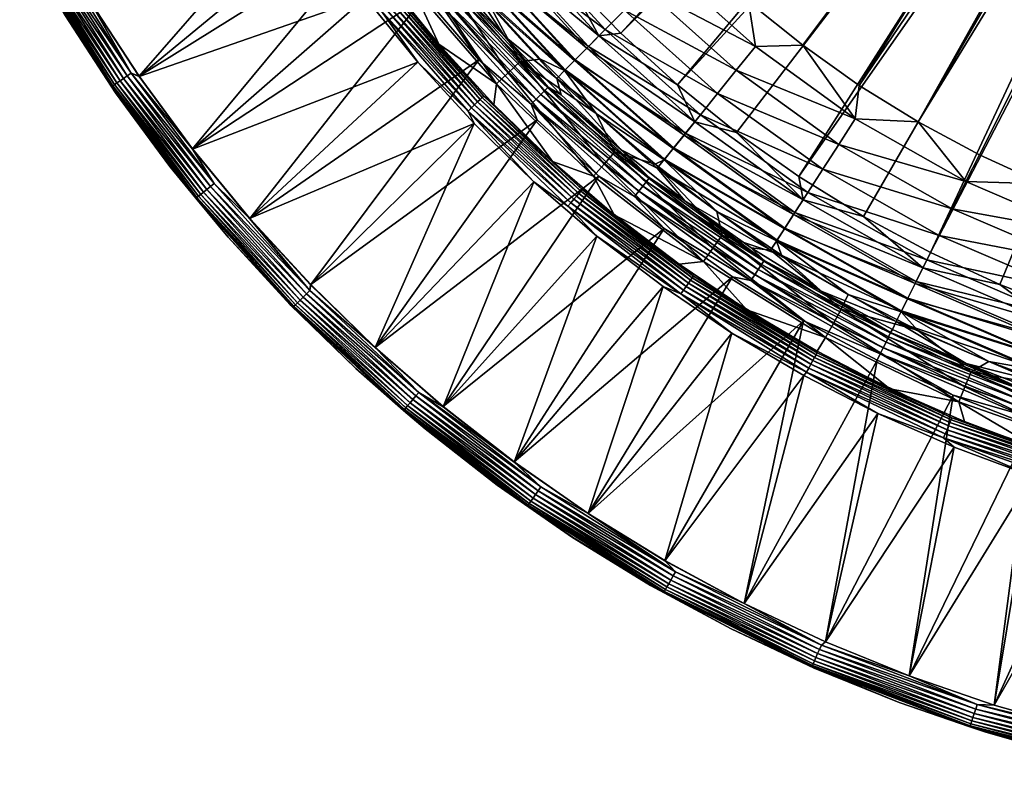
# Model space of a CAD drawing. Header units: inches. Extents: x -175 to 175, y -175 to 175.
# Tile 1 of 43: x -154 to -50, y -172 to -92. Entities that reach past the tile are written whole.
import ezdxf

# ---------------------------------------------------------------- set-up
doc = ezdxf.new("R2010")
doc.units = ezdxf.units.IN
doc.header["$MEASUREMENT"] = 0
doc.layers.add('Layer 1', color=7, linetype='Continuous')

# ---------------------------------------------------------------- blocks, each defined once
blk = doc.blocks.new('Bucket 35 H-6')
at = {"color": 253, "true_color": 0xa4adb2}
mesh = blk.add_polyface(dxfattribs=at)
corners = [(-90.6, -105.72, 2.29), (-86.82, -107.67, 3.85), (-97.39, -98.21, 3.85), (-85.08, -105.52, 6.45), (-96.51, -97.32, 5.27), (-86.04, -106.7, 5.27), (-92.96, -93.74, 7.83), (-94.24, -95.03, 7.32), (-82.87, -102.77, 7.83), (-84, -104.18, 7.32), (-95.44, -96.25, 6.45), (-84.7, -98.88, 8), (-78.47, -103.9, 8), (-90.65, -93.46, 8), (-85.8, -86.52, 18.25), (-77.21, -90.15, 18), (-76.48, -94.86, 18.25), (-65.56, -98.94, 18), (-65.97, -102.45, 18.25), (-71.51, -94.73, 18), (-59.34, -102.79, 18), (-80.46, -99.79, 20.4), (-67.71, -105.15, 19.04), (-69.4, -107.77, 20.4), (-82.61, -85.22, 18), (-93.89, -77.67, 18.25), (-92.47, -74.41, 18), (-87.72, -79.96, 18), (-78.5, -97.36, 19.04), (-88.06, -88.8, 19.04), (-96.36, -79.71, 19.04), (-83.85, -103.99, 24.66), (-95.51, -96.31, 27.38), (-94.07, -94.86, 24.66), (-90.26, -91.02, 20.4), (-92.29, -93.07, 22.29), (-82.27, -102.03, 22.29), (-70.96, -110.2, 22.29), (-85.14, -105.59, 27.38), (-96.58, -97.39, 30.32), (-86.09, -106.77, 30.32), (-87.05, -107.25, 33.33), (-93.24, -101.9, 33.33), (-91.29, -105.93, 40.42), (-22.4, -23.54, 18), (-24.67, -21.16, 18), (-96.88, -68.57, 18), (-26.68, -18.56, 18), (-100.9, -62.5, 18), (-25.08, -27.87, 8), (-96.23, -87.7, 8), (-27.86, -25.1, 8), (-101.45, -81.61, 8), (-30.32, -22.06, 8), (-106.28, -75.22, 8), (-32.46, -18.77, 8), (-114.7, -61.61, 8), (-110.7, -68.54, 8), (-22.04, -30.34, 8)]
mesh.append_faces([[corners[k] for k in face] for face in [(0, 1, 2), (3, 4, 5), (5, 2, 1), (6, 7, 8), (3, 9, 10), (7, 10, 9), (8, 11, 6), (8, 7, 9), (11, 8, 12), (13, 6, 11), (14, 15, 16), (17, 18, 19), (15, 19, 16), (20, 18, 17), (21, 22, 23), (15, 14, 24), (16, 19, 18), (25, 26, 27), (14, 27, 24), (27, 14, 25), (28, 18, 22), (28, 29, 16), (29, 30, 14), (28, 16, 18), (16, 29, 14), (31, 32, 33), (34, 28, 21), (22, 21, 28), (28, 34, 29), (35, 21, 36), (23, 36, 21), (21, 35, 34), (31, 33, 36), (37, 31, 36), (35, 36, 33), (32, 31, 38), (39, 38, 40), (40, 41, 42), (42, 41, 43), (24, 27, 44), (26, 45, 27), (26, 46, 47), (47, 46, 48), (11, 49, 13), (50, 13, 51), (50, 51, 52), (52, 53, 54), (55, 56, 57), (58, 11, 12), (53, 57, 54)]], dxfattribs={"color": 253})
mesh = blk.add_polyface(dxfattribs=at)
corners = [(-41.71, -114.49, 18.25), (-54.33, -109.07, 18.25), (-46.25, -109.31, 18), (-65.97, -102.45, 18.25), (-59.34, -102.79, 18), (-39.43, -111.95, 18), (-32.46, -114.16, 18), (-28.28, -118.52, 18.25), (-52.91, -106.24, 18), (-55.77, -111.94, 19.04), (-42.81, -117.51, 19.04), (-67.71, -105.15, 19.04), (-69.4, -107.77, 20.4), (-57.16, -114.74, 20.4), (-65.56, -98.94, 18), (-17.2, -27.56, 18), (-25.38, -115.94, 18), (-8.16, -31.45, 18), (-4.93, -32.12, 18), (1.64, -32.46, 18), (-3.65, -118.63, 18), (-1.65, -32.46, 18), (-10.96, -118.18, 18), (-18.2, -117.29, 18), (-11.29, -30.47, 18), (-14.32, -29.16, 18), (-71.51, -94.73, 18), (-19.9, -25.69, 18), (-77.21, -90.15, 18), (-22.4, -23.54, 18), (-82.61, -85.22, 18), (-18.73, -32.48, 8), (-71.92, -108.53, 8), (-65.12, -112.75, 8), (-15.24, -34.26, 8), (-58.05, -116.54, 8), (-50.77, -119.9, 8), (-35.63, -125.23, 8), (-11.57, -35.67, 8), (-43.27, -122.8, 8), (-22.04, -30.34, 8), (-25.08, -27.87, 8), (-84.7, -98.88, 8), (-27.86, -127.19, 8), (-19.99, -128.66, 8), (-7.8, -36.68, 8), (-4.03, -130.14, 8), (-3.91, -37.29, 8), (-12.04, -129.64, 8), (-78.47, -103.9, 8), (0, -37.5, 8), (-27.86, -25.1, 8), (-90.65, -93.46, 8)]
mesh.append_faces([[corners[k] for k in face] for face in [(0, 1, 2), (1, 3, 4), (5, 6, 0), (2, 5, 0), (0, 6, 7), (1, 8, 2), (9, 0, 10), (8, 1, 4), (11, 1, 9), (9, 1, 0), (12, 9, 13), (10, 13, 9), (4, 14, 15), (16, 17, 18), (19, 20, 21), (22, 21, 20), (18, 22, 23), (5, 24, 17), (17, 16, 6), (5, 2, 24), (8, 25, 2), (4, 15, 25), (14, 26, 27), (28, 27, 26), (27, 28, 29), (28, 30, 29), (15, 14, 27), (8, 4, 25), (24, 2, 25), (6, 5, 17), (23, 16, 18), (21, 22, 18), (31, 32, 33), (34, 35, 36), (37, 38, 39), (33, 35, 31), (40, 41, 42), (43, 44, 45), (39, 34, 36), (46, 47, 48), (48, 47, 44), (37, 45, 38), (49, 32, 40), (47, 46, 50), (45, 44, 47), (45, 37, 43), (34, 39, 38), (31, 35, 34), (40, 32, 31), (51, 52, 41)]], dxfattribs={"color": 253})
mesh = blk.add_polyface(dxfattribs=at)
corners = [(-120.23, -80.98, 61.7), (-112.59, -88.56, 54.61), (-115.22, -87.96, 61.7), (-109.81, -94.62, 61.7), (-118.7, -77.11, 47.52), (-111.25, -87.51, 47.52), (-141.35, -97.99), (-135.73, -105.63), (-116.61, -82.54), (-121.47, -75.2), (-146.53, -90.05), (-129.71, -112.94), (-111.3, -89.56), (-105.58, -96.24), (-135.74, -105.64, 64), (-112.01, -96.51, 64), (-129.72, -112.96, 64), (-141.35, -98.01, 64), (-117.53, -89.7, 64), (-122.64, -82.58, 64), (-146.54, -90.07, 64), (-106.1, -102.97, 64), (-138.1, -107.47, 61), (-138.11, -107.48, 3), (-143.81, -99.7, 61), (-143.94, -98.86, 62.47), (-143.68, -98.69, 62.92), (-134.87, -110.42, 62.92), (-143.36, -98.47, 63.31), (-134.57, -110.17, 63.31), (-142.59, -97.93, 63.84), (-142.18, -97.65, 63.96), (-133.46, -109.27, 63.96), (-142.99, -98.21, 63.62), (-134.22, -109.89, 63.62), (-133.84, -109.58, 63.84), (-142.18, -97.65, 0.04), (-133.46, -109.27, 0.04), (-142.59, -97.93, 0.16), (-142.99, -98.21, 0.38), (-133.84, -109.58, 0.16), (-143.36, -98.47, 0.69), (-134.22, -109.89, 0.38), (-134.57, -110.17, 0.69), (-143.68, -98.69, 1.08), (-134.87, -110.42, 1.08), (-143.94, -98.86, 1.53), (-135.11, -110.62, 1.53), (-144.12, -98.98, 2.02), (-115.85, -91.12, 63.96), (-115.47, -90.82, 63.84), (-123.6, -80.29, 63.96), (-123.2, -80.03, 63.84), (-106.38, -101.32, 63.84), (-115.1, -90.53, 63.64), (-106.04, -100.99, 63.64), (-122.8, -79.78, 63.64), (-114.76, -90.27, 63.36), (-105.73, -100.69, 63.36), (-122.44, -79.54, 63.36), (-114.46, -90.03, 63), (-114.22, -89.84, 62.59), (-122.12, -79.33, 63), (-114.04, -89.7, 62.15), (-121.68, -79.04, 62.15), (-121.87, -79.17, 62.59), (-109.51, -90.59, 0.07), (-117.54, -79.9, 0.07), (-108.95, -90.13, 0.27)]
mesh.append_faces([[corners[k] for k in face] for face in [(0, 1, 2), (3, 2, 1), (1, 4, 5), (6, 7, 8), (9, 10, 6), (11, 12, 7), (6, 8, 9), (7, 12, 8), (11, 13, 12), (14, 15, 16), (17, 18, 14), (19, 17, 20), (18, 17, 19), (15, 14, 18), (21, 16, 15), (22, 23, 24), (25, 26, 27), (26, 28, 29), (30, 31, 32), (28, 33, 34), (30, 35, 33), (14, 32, 31), (31, 17, 14), (36, 37, 7), (36, 7, 6), (37, 36, 38), (39, 40, 38), (41, 42, 39), (43, 41, 44), (45, 44, 46), (47, 46, 48), (18, 49, 15), (18, 19, 49), (50, 51, 52), (49, 19, 51), (53, 49, 50), (50, 49, 51), (54, 50, 52), (55, 50, 54), (52, 56, 54), (56, 57, 54), (58, 54, 57), (59, 60, 57), (61, 60, 62), (2, 63, 64), (65, 63, 61), (63, 2, 3), (8, 66, 67), (67, 66, 68), (12, 66, 8)]], dxfattribs={"color": 253})
mesh = blk.add_polyface(dxfattribs=at)
corners = [(-97.39, -98.21, 3.85), (-106.57, -88.16, 3.85), (-102.9, -93.78, 2.29), (-96.51, -97.32, 5.27), (-113.65, -80.42, 2.29), (-108.48, -87.27, 2.29), (-105.61, -87.36, 5.27), (-114.39, -77.75, 3.85), (-95.44, -96.25, 6.45), (-104.44, -86.4, 6.45), (-113.36, -77.05, 5.27), (-94.24, -95.03, 7.32), (-103.12, -85.3, 7.32), (-101.72, -84.15, 7.83), (-92.96, -93.74, 7.83), (-96.23, -87.7, 8), (-90.65, -93.46, 8), (-101.45, -81.61, 8), (-90.26, -91.02, 20.4), (-92.29, -93.07, 22.29), (-101, -83.54, 22.29), (-98.77, -81.7, 20.4), (-88.06, -88.8, 19.04), (-96.36, -79.71, 19.04), (-94.07, -94.86, 24.66), (-102.94, -85.15, 24.66), (-105.68, -87.42, 30.32), (-96.58, -97.39, 30.32), (-104.65, -90.16, 33.33), (-104.51, -86.45, 27.38), (-95.51, -96.31, 27.38), (-113.43, -77.1, 30.32), (-109.8, -83.8, 33.33), (-103.73, -98.79, 54.61), (-109.81, -94.62, 61.7), (-112.59, -88.56, 54.61), (-111.25, -87.51, 47.52), (-102.5, -97.62, 47.52), (-109.91, -86.45, 40.42), (-101.26, -96.44, 40.42), (-99.12, -96.2, 33.33), (-105.46, -100.43, 63), (-114.76, -90.27, 63.36), (-114.46, -90.03, 63), (-114.22, -89.84, 62.59), (-105.23, -100.22, 62.59), (-114.04, -89.7, 62.15), (-105.07, -100.07, 62.15), (-107.96, -89.3, 1.09), (-107.57, -88.99, 1.66), (-115.87, -78.76, 1.09), (-115.46, -78.48, 1.66), (-98.3, -99.13, 1.66), (-116.37, -79.1, 0.62), (-108.42, -89.69, 0.62), (-98.65, -99.48, 1.09), (-99.08, -99.91, 0.62), (-108.95, -90.13, 0.27), (-116.94, -79.49, 0.27), (-109.51, -90.59, 0.07), (-99.57, -100.4, 0.27), (-111.3, -89.56), (-105.58, -96.24)]
mesh.append_faces([[corners[k] for k in face] for face in [(0, 1, 2), (0, 3, 1), (1, 4, 5), (1, 5, 2), (6, 7, 1), (1, 3, 6), (3, 8, 6), (9, 10, 6), (6, 8, 9), (8, 11, 9), (12, 9, 11), (13, 12, 14), (11, 14, 12), (15, 14, 16), (17, 13, 15), (13, 14, 15), (18, 19, 20), (21, 22, 18), (23, 22, 21), (18, 20, 21), (24, 25, 19), (19, 25, 20), (26, 27, 28), (25, 24, 29), (29, 24, 30), (30, 26, 29), (27, 26, 30), (31, 29, 26), (32, 26, 28), (33, 34, 35), (36, 33, 35), (37, 38, 39), (38, 37, 36), (28, 38, 32), (40, 39, 28), (39, 38, 28), (41, 42, 43), (43, 44, 45), (44, 46, 47), (48, 49, 50), (5, 51, 49), (5, 49, 2), (49, 52, 2), (52, 49, 48), (53, 54, 48), (55, 48, 54), (56, 54, 57), (54, 58, 57), (59, 60, 57), (59, 61, 62)]], dxfattribs={"color": 253})
mesh = blk.add_polyface(dxfattribs=at)
corners = [(-143.82, -99.72, 3), (-143.81, -99.7, 61), (-138.11, -107.48, 3), (-149.09, -91.62, 61), (-149.09, -91.64, 3), (-153.92, -83.28, 3), (-153.91, -83.28, 61), (-144.12, -98.98, 61.98), (-135.28, -110.76, 61.98), (-144.22, -99.06, 61.48), (-151.73, -87.12, 61.48), (-138.1, -107.47, 61), (-135.11, -110.62, 62.47), (-143.94, -98.86, 62.47), (-151.62, -87.05, 61.98), (-151.43, -86.95, 62.47), (-143.68, -98.69, 62.92), (-151.16, -86.79, 62.92), (-143.36, -98.47, 63.31), (-150.82, -86.6, 63.31), (-142.99, -98.21, 63.62), (-150.43, -86.37, 63.62), (-142.59, -97.93, 63.84), (-150.01, -86.13, 63.84), (-149.58, -85.88, 63.96), (-142.18, -97.65, 63.96), (-146.54, -90.07, 64), (-141.35, -98.01, 64), (-151.28, -81.86, 64), (-142.59, -97.93, 0.16), (-150.43, -86.37, 0.38), (-142.99, -98.21, 0.38), (-141.35, -97.99), (-146.53, -90.05), (-142.18, -97.65, 0.04), (-149.58, -85.88, 0.04), (-151.27, -81.85), (-150.01, -86.13, 0.16), (-144.22, -99.06, 2.52), (-135.28, -110.76, 2.02), (-144.12, -98.98, 2.02), (-150.82, -86.6, 0.69), (-143.36, -98.47, 0.69), (-151.16, -86.79, 1.08), (-143.68, -98.69, 1.08), (-151.43, -86.95, 1.53), (-143.94, -98.86, 1.53), (-151.62, -87.05, 2.02), (-151.73, -87.12, 2.52)]
mesh.append_faces([[corners[k] for k in face] for face in [(0, 1, 2), (3, 0, 4), (0, 3, 1), (4, 5, 6), (6, 3, 4), (7, 8, 9), (6, 10, 3), (3, 9, 1), (9, 11, 1), (10, 9, 3), (12, 7, 13), (7, 10, 14), (7, 9, 10), (14, 15, 13), (13, 7, 14), (16, 13, 15), (16, 15, 17), (18, 16, 17), (17, 19, 18), (20, 18, 19), (19, 21, 20), (22, 20, 21), (21, 23, 22), (23, 24, 25), (25, 22, 23), (25, 26, 27), (24, 28, 26), (25, 24, 26), (29, 30, 31), (32, 33, 34), (35, 34, 33), (33, 36, 35), (37, 34, 35), (37, 29, 34), (29, 37, 30), (38, 39, 40), (31, 41, 42), (31, 30, 41), (42, 43, 44), (43, 42, 41), (45, 46, 44), (44, 43, 45), (46, 45, 47), (46, 47, 40), (48, 40, 47), (48, 38, 40), (38, 0, 2), (38, 4, 0), (48, 5, 4), (38, 48, 4)]], dxfattribs={"color": 253})
mesh = blk.add_polyface(dxfattribs=at)
corners = [(-102.9, -93.78, 2.29), (-96.94, -99.94, 2.29), (-97.39, -98.21, 3.85), (-90.6, -105.72, 2.29), (-96.51, -97.32, 5.27), (-86.04, -106.7, 5.27), (-95.44, -96.25, 6.45), (-85.08, -105.52, 6.45), (-93.24, -101.9, 33.33), (-99.12, -96.2, 33.33), (-96.58, -97.39, 30.32), (-85.14, -105.59, 27.38), (-95.51, -96.31, 27.38), (-86.09, -106.77, 30.32), (-104.65, -90.16, 33.33), (-109.81, -94.62, 61.7), (-103.73, -98.79, 54.61), (-104.01, -100.97, 61.7), (-93.51, -108.51, 54.61), (-97.85, -106.95, 61.7), (-111.25, -87.51, 47.52), (-102.5, -97.62, 47.52), (-92.4, -107.22, 47.52), (-101.26, -96.44, 40.42), (-91.29, -105.93, 40.42), (-106.73, -101.65, 63.96), (-106.38, -101.32, 63.84), (-95.9, -111.29, 63.84), (-106.1, -102.97, 64), (-99.81, -109.08, 64), (-112.01, -96.51, 64), (-115.85, -91.12, 63.96), (-115.1, -90.53, 63.64), (-105.73, -100.69, 63.36), (-106.04, -100.99, 63.64), (-115.47, -90.82, 63.84), (-95.6, -110.93, 63.64), (-95.31, -110.61, 63.36), (-105.23, -100.22, 62.59), (-105.07, -100.07, 62.15), (-94.72, -109.91, 62.15), (-105.46, -100.43, 63), (-114.76, -90.27, 63.36), (-95.07, -110.32, 63), (-114.46, -90.03, 63), (-94.87, -110.09, 62.59), (-114.22, -89.84, 62.59), (-114.04, -89.7, 62.15), (-98.3, -99.13, 1.66), (-87.63, -108.68, 1.66), (-108.42, -89.69, 0.62), (-99.08, -99.91, 0.62), (-98.65, -99.48, 1.09), (-88.76, -110.07, 0.27), (-99.57, -100.4, 0.27), (-100.08, -100.92, 0.07), (-107.96, -89.3, 1.09), (-87.94, -109.07, 1.09), (-88.32, -109.54, 0.62), (-108.95, -90.13, 0.27), (-109.51, -90.59, 0.07), (-99.45, -102.56), (-92.95, -108.49), (-105.58, -96.24)]
mesh.append_faces([[corners[k] for k in face] for face in [(0, 1, 2), (3, 2, 1), (4, 2, 5), (6, 4, 7), (8, 9, 10), (11, 10, 12), (10, 13, 8), (10, 9, 14), (15, 16, 17), (16, 18, 19), (16, 20, 21), (17, 16, 19), (18, 21, 22), (21, 18, 16), (22, 23, 24), (21, 23, 22), (23, 9, 8), (24, 23, 8), (25, 26, 27), (28, 25, 29), (25, 30, 31), (28, 30, 25), (32, 33, 34), (26, 25, 31), (34, 26, 35), (36, 26, 34), (34, 33, 37), (38, 39, 40), (41, 33, 42), (33, 41, 43), (38, 41, 44), (41, 38, 45), (39, 38, 46), (39, 17, 19), (39, 15, 17), (39, 47, 15), (0, 48, 1), (49, 3, 48), (3, 1, 48), (50, 51, 52), (53, 54, 55), (56, 52, 48), (52, 49, 48), (51, 57, 52), (58, 51, 54), (51, 59, 54), (54, 60, 55), (55, 61, 62), (55, 63, 61), (55, 60, 63)]], dxfattribs={"color": 253})
mesh = blk.add_polyface(dxfattribs=at)
corners = [(-105.58, -96.24), (-129.71, -112.94), (-123.29, -119.91), (-123.3, -119.94, 64), (-129.72, -112.96, 64), (-106.1, -102.97, 64), (-131.97, -114.91, 61), (-125.45, -122.03, 3), (-131.98, -114.93, 3), (-138.11, -107.48, 3), (-138.1, -107.47, 61), (-135.38, -110.83, 61.48), (-144.22, -99.06, 61.48), (-125.15, -122.27, 61.48), (-125.06, -122.18, 61.98), (-135.28, -110.76, 61.98), (-135.11, -110.62, 62.47), (-124.9, -122.03, 62.47), (-144.12, -98.98, 61.98), (-143.36, -98.47, 63.31), (-134.22, -109.89, 63.62), (-134.57, -110.17, 63.31), (-134.87, -110.42, 62.92), (-143.94, -98.86, 62.47), (-124.68, -121.81, 62.92), (-123.73, -120.88, 63.84), (-124.08, -121.22, 63.62), (-143.68, -98.69, 62.92), (-124.4, -121.54, 63.31), (-133.46, -109.27, 63.96), (-135.74, -105.64, 64), (-133.84, -109.58, 63.84), (-142.99, -98.21, 63.62), (-123.38, -120.54, 63.96), (-142.59, -97.93, 63.84), (-124.08, -121.22, 0.38), (-123.73, -120.88, 0.16), (-134.22, -109.89, 0.38), (-135.73, -105.63), (-133.46, -109.27, 0.04), (-123.38, -120.54, 0.04), (-133.84, -109.58, 0.16), (-142.59, -97.93, 0.16), (-142.99, -98.21, 0.38), (-134.57, -110.17, 0.69), (-124.4, -121.54, 0.69), (-143.36, -98.47, 0.69), (-135.38, -110.83, 2.52), (-143.68, -98.69, 1.08), (-134.87, -110.42, 1.08), (-143.94, -98.86, 1.53), (-135.11, -110.62, 1.53), (-124.68, -121.81, 1.08), (-124.9, -122.03, 1.53), (-135.28, -110.76, 2.02), (-144.12, -98.98, 2.02), (-125.06, -122.18, 2.02), (-144.22, -99.06, 2.52), (-125.15, -122.27, 2.52)]
mesh.append_faces([[corners[k] for k in face] for face in [(0, 1, 2), (3, 4, 5), (6, 7, 8), (8, 9, 10), (10, 6, 8), (6, 10, 11), (12, 11, 10), (6, 11, 13), (14, 11, 15), (12, 15, 11), (15, 16, 17), (18, 16, 15), (19, 20, 21), (22, 16, 23), (24, 16, 22), (25, 26, 20), (27, 21, 22), (28, 22, 21), (21, 26, 28), (21, 20, 26), (4, 29, 30), (31, 20, 32), (20, 31, 25), (31, 29, 33), (33, 25, 31), (34, 29, 31), (33, 29, 4), (35, 36, 37), (1, 38, 39), (39, 40, 1), (40, 2, 1), (41, 40, 39), (41, 36, 40), (42, 41, 39), (43, 37, 41), (37, 36, 41), (35, 44, 45), (37, 46, 44), (44, 35, 37), (47, 9, 8), (48, 49, 44), (45, 44, 49), (50, 51, 49), (52, 49, 51), (53, 51, 54), (51, 55, 54), (47, 56, 54), (57, 9, 47), (54, 57, 47), (58, 47, 8)]], dxfattribs={"color": 253})
mesh = blk.add_polyface(dxfattribs=at)
corners = [(-97.85, -106.95, 61.7), (-93.51, -108.51, 54.61), (-91.34, -112.56, 61.7), (-109.35, -132.75), (-86.1, -114), (-92.95, -108.49), (-105.58, -96.24), (-123.29, -119.91), (-99.45, -102.56), (-116.5, -126.53), (-101.87, -138.57), (-99.81, -109.08, 64), (-93.18, -114.8, 64), (-109.35, -132.77, 64), (-94.09, -143.99, 64), (-101.87, -138.6, 64), (-86.21, -120.12, 64), (-106.1, -102.97, 64), (-116.51, -126.54, 64), (-123.3, -119.94, 64), (-111.26, -135.09, 3), (-118.53, -128.73, 61), (-111.26, -135.06, 61), (-113.51, -133.14, 61.48), (-100.11, -142.69, 62.92), (-113.29, -132.88, 62.47), (-113.09, -132.64, 62.92), (-99.88, -142.38, 63.31), (-112.83, -132.35, 63.31), (-112.23, -131.63, 63.84), (-111.9, -131.26, 63.96), (-99.06, -141.2, 63.96), (-112.54, -132, 63.62), (-99.62, -142.01, 63.62), (-99.34, -141.61, 63.84), (-123.73, -120.88, 63.84), (-111.9, -131.26, 0.04), (-112.23, -131.63, 0.16), (-99.06, -141.2, 0.04), (-123.73, -120.88, 0.16), (-112.54, -132, 0.38), (-99.34, -141.61, 0.16), (-112.83, -132.35, 0.69), (-99.62, -142.01, 0.38), (-113.09, -132.64, 1.08), (-99.88, -142.38, 0.69), (-113.29, -132.88, 1.53), (-100.11, -142.69, 1.08), (-100.28, -142.95, 1.53), (-113.43, -133.05, 2.02), (-113.51, -133.14, 2.52), (-118.54, -128.75, 3), (-96.22, -111.65, 63.96), (-95.9, -111.29, 63.84), (-84.04, -120.5, 63.84), (-106.73, -101.65, 63.96), (-105.73, -100.69, 63.36), (-95.07, -110.32, 63), (-95.31, -110.61, 63.36), (-95.6, -110.93, 63.64), (-106.38, -101.32, 63.84), (-83.77, -120.11, 63.64), (-106.04, -100.99, 63.64), (-94.87, -110.09, 62.59), (-105.46, -100.43, 63), (-94.72, -109.91, 62.15), (-105.07, -100.07, 62.15), (-105.23, -100.22, 62.59), (-99.08, -99.91, 0.62), (-88.32, -109.54, 0.62), (-87.94, -109.07, 1.09), (-99.57, -100.4, 0.27), (-88.76, -110.07, 0.27), (-89.21, -110.64, 0.07), (-100.08, -100.92, 0.07)]
mesh.append_faces([[corners[k] for k in face] for face in [(0, 1, 2), (3, 4, 5), (6, 7, 8), (9, 5, 8), (7, 9, 8), (9, 3, 5), (3, 10, 4), (11, 12, 13), (14, 15, 16), (12, 15, 13), (17, 11, 18), (17, 18, 19), (11, 13, 18), (16, 15, 12), (20, 21, 22), (23, 22, 21), (24, 25, 26), (27, 26, 28), (29, 30, 31), (28, 32, 33), (32, 29, 34), (35, 30, 29), (30, 13, 15), (30, 18, 13), (9, 36, 3), (37, 38, 36), (3, 36, 10), (36, 39, 37), (40, 41, 37), (40, 42, 43), (44, 45, 42), (46, 47, 44), (48, 46, 49), (50, 51, 20), (52, 53, 54), (12, 11, 52), (11, 55, 52), (53, 52, 55), (56, 57, 58), (59, 53, 60), (61, 53, 59), (62, 58, 59), (63, 57, 64), (0, 65, 66), (67, 65, 63), (65, 0, 2), (68, 69, 70), (69, 71, 72), (5, 73, 74), (72, 74, 73)]], dxfattribs={"color": 253})
mesh = blk.add_polyface(dxfattribs=at)
corners = [(-83.92, -111.1, 2.29), (-76.92, -116.05, 2.29), (-74.88, -116.29, 3.85), (-86.82, -107.67, 3.85), (-73.39, -113.96, 6.45), (-86.04, -106.7, 5.27), (-74.21, -115.24, 5.27), (-90.6, -105.72, 2.29), (-82.87, -102.77, 7.83), (-84, -104.18, 7.32), (-71.47, -110.99, 7.83), (-85.08, -105.52, 6.45), (-72.46, -112.52, 7.32), (-58.87, -118.16, 7.83), (-78.47, -103.9, 8), (-71.92, -108.53, 8), (-65.12, -112.75, 8), (-72.33, -112.32, 24.66), (-83.85, -103.99, 24.66), (-70.96, -110.2, 22.29), (-54.33, -109.07, 18.25), (-67.71, -105.15, 19.04), (-65.97, -102.45, 18.25), (-69.4, -107.77, 20.4), (-55.77, -111.94, 19.04), (-58.45, -117.32, 22.29), (-57.16, -114.74, 20.4), (-82.27, -102.03, 22.29), (-85.14, -105.59, 27.38), (-73.43, -114.04, 27.38), (-86.09, -106.77, 30.32), (-74.26, -115.31, 30.32), (-87.05, -107.25, 33.33), (-80.54, -112.22, 33.33), (-91.34, -112.56, 61.7), (-93.51, -108.51, 54.61), (-81.95, -117.49, 54.61), (-80.97, -116.09, 47.52), (-91.29, -105.93, 40.42), (-80, -114.7, 40.42), (-92.4, -107.22, 47.52), (-73.75, -116.8, 33.33), (-94.72, -109.91, 62.15), (-83, -119.01, 62.15), (-94.87, -110.09, 62.59), (-83.53, -119.76, 63.36), (-95.6, -110.93, 63.64), (-95.31, -110.61, 63.36), (-83.31, -119.45, 63), (-95.07, -110.32, 63), (-83.13, -119.2, 62.59), (-87.63, -108.68, 1.66), (-75.58, -117.38, 1.66), (-98.65, -99.48, 1.09), (-87.94, -109.07, 1.09), (-92.95, -108.49), (-86.1, -114), (-89.21, -110.64, 0.07), (-75.85, -117.8, 1.09), (-88.32, -109.54, 0.62), (-76.18, -118.31, 0.62), (-88.76, -110.07, 0.27), (-76.55, -118.88, 0.27)]
mesh.append_faces([[corners[k] for k in face] for face in [(0, 1, 2), (0, 2, 3), (4, 5, 6), (7, 0, 3), (6, 3, 2), (3, 6, 5), (8, 9, 10), (5, 4, 11), (4, 12, 11), (9, 11, 12), (10, 12, 13), (8, 10, 14), (12, 10, 9), (15, 10, 16), (10, 13, 16), (10, 15, 14), (17, 18, 19), (20, 21, 22), (23, 21, 24), (25, 19, 26), (27, 23, 19), (26, 19, 23), (25, 17, 19), (18, 17, 28), (28, 17, 29), (29, 30, 28), (30, 29, 31), (32, 30, 33), (30, 31, 33), (34, 35, 36), (37, 38, 39), (36, 40, 37), (40, 36, 35), (32, 39, 38), (38, 37, 40), (33, 39, 32), (41, 39, 33), (42, 43, 44), (45, 46, 47), (48, 47, 49), (49, 44, 50), (43, 42, 34), (7, 51, 0), (52, 0, 51), (53, 54, 51), (52, 51, 54), (55, 56, 57), (58, 54, 59), (60, 59, 61), (57, 62, 61)]], dxfattribs={"color": 253})
mesh = blk.add_polyface(dxfattribs=at)
corners = [(-69.63, -120.57, 2.29), (-74.88, -116.29, 3.85), (-76.92, -116.05, 2.29), (-80.54, -112.22, 33.33), (-74.26, -115.31, 30.32), (-73.75, -116.8, 33.33), (-68.28, -123.99, 47.52), (-69.1, -125.48, 54.61), (-80.97, -116.09, 47.52), (-77.38, -122.57, 61.7), (-81.95, -117.49, 54.61), (-84.51, -117.77, 61.7), (-91.34, -112.56, 61.7), (-67.46, -122.49, 40.42), (-80, -114.7, 40.42), (-78.91, -119.08), (-86.1, -114), (-101.87, -138.57), (-94.08, -143.98), (-71.43, -123.71), (-78.95, -125.02, 64), (-94.09, -143.99, 64), (-86.21, -120.12, 64), (-71.4, -129.48, 64), (-86.01, -148.96, 64), (-84.32, -120.89, 63.96), (-93.18, -114.8, 64), (-96.22, -111.65, 63.96), (-71.1, -129.11, 63.96), (-70.64, -128.28, 63.64), (-70.87, -128.69, 63.84), (-84.04, -120.5, 63.84), (-83.77, -120.11, 63.64), (-95.9, -111.29, 63.84), (-70.43, -127.9, 63.36), (-70.1, -127.3, 62.59), (-70.25, -127.57, 63), (-83.31, -119.45, 63), (-95.6, -110.93, 63.64), (-83.53, -119.76, 63.36), (-95.31, -110.61, 63.36), (-83, -119.01, 62.15), (-83.13, -119.2, 62.59), (-95.07, -110.32, 63), (-69.99, -127.1, 62.15), (-94.87, -110.09, 62.59), (-69.99, -126.93, 61.7), (-75.58, -117.38, 1.66), (-83.92, -111.1, 2.29), (-87.94, -109.07, 1.09), (-75.85, -117.8, 1.09), (-88.32, -109.54, 0.62), (-76.18, -118.31, 0.62), (-88.76, -110.07, 0.27), (-76.55, -118.88, 0.27), (-89.21, -110.64, 0.07), (-76.95, -119.49, 0.07)]
mesh.append_faces([[corners[k] for k in face] for face in [(0, 1, 2), (3, 4, 5), (6, 7, 8), (7, 9, 10), (10, 11, 12), (11, 10, 9), (8, 7, 10), (5, 13, 14), (14, 6, 8), (15, 16, 17), (18, 19, 15), (17, 18, 15), (20, 21, 22), (23, 24, 20), (20, 22, 25), (25, 22, 26), (25, 26, 27), (23, 20, 28), (28, 20, 25), (29, 30, 31), (30, 25, 31), (32, 31, 33), (25, 30, 28), (31, 25, 27), (34, 29, 32), (32, 29, 31), (35, 36, 37), (38, 39, 32), (34, 32, 39), (36, 34, 39), (40, 37, 39), (36, 39, 37), (9, 41, 11), (42, 37, 43), (35, 37, 42), (42, 41, 44), (44, 35, 42), (41, 42, 45), (46, 44, 9), (44, 41, 9), (11, 41, 12), (2, 47, 0), (2, 48, 47), (47, 49, 50), (51, 52, 50), (52, 53, 54), (55, 56, 54), (56, 15, 19), (15, 56, 16), (56, 55, 16)]], dxfattribs={"color": 253})
mesh = blk.add_polyface(dxfattribs=at)
corners = [(-125.44, -122.01, 61), (-118.53, -128.73, 61), (-118.54, -128.75, 3), (-125.45, -122.03, 3), (-131.97, -114.91, 61), (-111.26, -135.09, 3), (-113.43, -133.05, 61.98), (-125.15, -122.27, 61.48), (-125.06, -122.18, 61.98), (-113.51, -133.14, 61.48), (-124.9, -122.03, 62.47), (-135.11, -110.62, 62.47), (-124.68, -121.81, 62.92), (-135.38, -110.83, 61.48), (-112.83, -132.35, 63.31), (-113.09, -132.64, 62.92), (-113.29, -132.88, 62.47), (-135.28, -110.76, 61.98), (-134.87, -110.42, 62.92), (-124.4, -121.54, 63.31), (-112.54, -132, 63.62), (-124.08, -121.22, 63.62), (-112.23, -131.63, 63.84), (-123.73, -120.88, 63.84), (-123.38, -120.54, 63.96), (-111.9, -131.26, 63.96), (-123.3, -119.94, 64), (-116.51, -126.54, 64), (-129.72, -112.96, 64), (-123.38, -120.54, 0.04), (-116.5, -126.53), (-123.29, -119.91), (-111.9, -131.26, 0.04), (-112.54, -132, 0.38), (-124.4, -121.54, 0.69), (-112.83, -132.35, 0.69), (-123.73, -120.88, 0.16), (-124.08, -121.22, 0.38), (-112.23, -131.63, 0.16), (-124.68, -121.81, 1.08), (-113.09, -132.64, 1.08), (-134.87, -110.42, 1.08), (-124.9, -122.03, 1.53), (-113.29, -132.88, 1.53), (-135.11, -110.62, 1.53), (-125.06, -122.18, 2.02), (-113.43, -133.05, 2.02), (-135.28, -110.76, 2.02), (-125.15, -122.27, 2.52), (-113.51, -133.14, 2.52), (-135.38, -110.83, 2.52), (-131.98, -114.93, 3)]
mesh.append_faces([[corners[k] for k in face] for face in [(0, 1, 2), (3, 4, 0), (1, 5, 2), (3, 0, 2), (6, 7, 8), (1, 0, 7), (0, 4, 7), (7, 9, 1), (10, 11, 12), (7, 6, 9), (8, 7, 13), (12, 14, 15), (8, 10, 16), (8, 16, 6), (10, 8, 17), (15, 16, 10), (12, 15, 10), (18, 19, 12), (14, 12, 19), (20, 14, 19), (19, 21, 20), (22, 20, 21), (21, 23, 22), (23, 24, 25), (24, 26, 27), (25, 24, 27), (26, 24, 28), (29, 30, 31), (32, 30, 29), (33, 34, 35), (32, 29, 36), (37, 33, 38), (37, 38, 36), (34, 33, 37), (35, 39, 40), (34, 41, 39), (39, 35, 34), (40, 42, 43), (44, 42, 39), (40, 39, 42), (43, 42, 45), (43, 45, 46), (42, 47, 45), (48, 46, 45), (46, 48, 49), (50, 48, 45), (48, 3, 2), (49, 48, 2), (3, 48, 51)]], dxfattribs={"color": 253})
mesh = blk.add_polyface(dxfattribs=at)
corners = [(-61.67, -123.8, 3.85), (-69.63, -120.57, 2.29), (-62.07, -124.64, 2.29), (-74.88, -116.29, 3.85), (-60.44, -121.33, 6.45), (-59.68, -119.79, 7.32), (-73.39, -113.96, 6.45), (-61.12, -122.68, 5.27), (-74.21, -115.24, 5.27), (-72.46, -112.52, 7.32), (-58.87, -118.16, 7.83), (-73.43, -114.04, 27.38), (-60.48, -121.41, 27.38), (-74.26, -115.31, 30.32), (-59.57, -119.57, 24.66), (-72.33, -112.32, 24.66), (-58.45, -117.32, 22.29), (-66.71, -120.96, 33.33), (-61.16, -122.76, 30.32), (-59.42, -124.7, 33.33), (-73.75, -116.8, 33.33), (-69.99, -126.93, 61.7), (-69.1, -125.48, 54.61), (-62.34, -130.86, 61.7), (-77.38, -122.57, 61.7), (-55.09, -132.23, 54.61), (-80, -114.7, 40.42), (-67.46, -122.49, 40.42), (-68.28, -123.99, 47.52), (-54.44, -130.65, 47.52), (-77.68, -153.46), (-63.68, -127.87), (-71.43, -123.71), (-71.1, -129.11, 63.96), (-63.61, -133.48, 64), (-71.4, -129.48, 64), (-56.69, -136.05, 63.96), (-56.5, -135.61, 63.84), (-70.87, -128.69, 63.84), (-56.32, -135.18, 63.64), (-70.64, -128.28, 63.64), (-56.16, -134.78, 63.36), (-70.43, -127.9, 63.36), (-70.25, -127.57, 63), (-56.01, -134.43, 63), (-70.1, -127.3, 62.59), (-55.89, -134.14, 62.59), (-69.99, -127.1, 62.15), (-55.81, -133.93, 62.15), (-76.18, -118.31, 0.62), (-62.74, -125.95, 0.62), (-62.47, -125.41, 1.09), (-62.25, -124.96, 1.66), (-75.58, -117.38, 1.66), (-75.85, -117.8, 1.09), (-76.55, -118.88, 0.27), (-63.05, -126.56, 0.27), (-76.95, -119.49, 0.07), (-63.37, -127.21, 0.07)]
mesh.append_faces([[corners[k] for k in face] for face in [(0, 1, 2), (3, 1, 0), (4, 5, 6), (0, 7, 3), (3, 7, 8), (7, 4, 8), (8, 4, 6), (6, 5, 9), (5, 10, 9), (11, 12, 13), (14, 15, 16), (15, 14, 11), (14, 12, 11), (17, 13, 18), (13, 12, 18), (17, 18, 19), (20, 13, 17), (21, 22, 23), (22, 21, 24), (23, 22, 25), (26, 27, 28), (28, 25, 22), (27, 29, 28), (17, 27, 20), (19, 27, 17), (30, 31, 32), (33, 34, 35), (36, 34, 33), (37, 33, 38), (33, 37, 36), (39, 37, 38), (40, 39, 38), (41, 40, 42), (42, 43, 44), (43, 45, 46), (45, 47, 48), (47, 21, 23), (48, 47, 23), (49, 50, 51), (2, 1, 52), (52, 1, 53), (52, 54, 51), (54, 52, 53), (51, 54, 49), (50, 49, 55), (50, 55, 56), (57, 56, 55), (56, 57, 58), (58, 32, 31), (58, 57, 32)]], dxfattribs={"color": 253})
mesh = blk.add_polyface(dxfattribs=at)
corners = [(-62.07, -124.64, 2.29), (-54.29, -128.21, 2.29), (-61.67, -123.8, 3.85), (-46.4, -127.36, 6.45), (-45.81, -125.75, 7.32), (-60.44, -121.33, 6.45), (-46.92, -128.79, 5.27), (-61.12, -122.68, 5.27), (-30.64, -128.41, 7.83), (-45.19, -124.04, 7.83), (-58.87, -118.16, 7.83), (-59.68, -119.79, 7.32), (-35.63, -125.23, 8), (-50.77, -119.9, 8), (-43.27, -122.8, 8), (-58.05, -116.54, 8), (-65.12, -112.75, 8), (-25.38, -115.94, 18), (-18.2, -117.29, 18), (-28.28, -118.52, 18.25), (-14.29, -121.01, 18.25), (-10.96, -118.18, 18), (-3.65, -118.63, 18), (0, -121.85, 18.25), (-14.66, -124.2, 19.04), (0, -125.06, 19.04), (-29.02, -121.65, 19.04), (-32.46, -114.16, 18), (-42.81, -117.51, 19.04), (-44.86, -123.15, 22.29), (-29.75, -124.68, 20.4), (-30.42, -127.49, 22.29), (-43.88, -120.44, 20.4), (-58.45, -117.32, 22.29), (-41.71, -114.49, 18.25), (-15.03, -127.3, 20.4), (0, -128.18, 20.4), (-57.16, -114.74, 20.4), (-60.48, -121.41, 27.38), (-46.43, -127.44, 27.38), (-61.16, -122.76, 30.32), (-45.73, -125.52, 24.66), (-59.57, -119.57, 24.66), (-46.95, -128.87, 30.32), (-51.93, -128, 33.33), (-59.42, -124.7, 33.33), (-53.78, -129.08, 40.42), (-67.46, -122.49, 40.42), (-62.25, -124.96, 1.66)]
mesh.append_faces([[corners[k] for k in face] for face in [(0, 1, 2), (3, 4, 5), (2, 6, 7), (6, 3, 7), (5, 7, 3), (8, 9, 4), (9, 10, 11), (11, 5, 4), (8, 12, 9), (9, 13, 10), (9, 11, 4), (14, 9, 12), (13, 9, 14), (15, 10, 13), (16, 10, 15), (17, 18, 19), (20, 21, 22), (23, 20, 22), (24, 23, 25), (24, 26, 20), (20, 18, 21), (17, 19, 27), (18, 20, 19), (19, 26, 28), (29, 30, 31), (32, 29, 33), (24, 20, 23), (26, 19, 20), (28, 34, 19), (35, 25, 36), (30, 24, 35), (32, 26, 30), (35, 24, 25), (37, 28, 32), (30, 26, 24), (26, 32, 28), (38, 39, 40), (35, 31, 30), (30, 29, 32), (32, 33, 37), (41, 42, 29), (29, 31, 41), (33, 29, 42), (42, 41, 38), (38, 41, 39), (43, 44, 40), (40, 39, 43), (45, 40, 44), (46, 47, 45), (48, 1, 0)]], dxfattribs={"color": 253})
mesh = blk.add_polyface(dxfattribs=at)
corners = [(-47.34, -129.96, 3.85), (-46.29, -131.31, 2.29), (-38.11, -133.91, 2.29), (-46.92, -128.79, 5.27), (-61.67, -123.8, 3.85), (-54.29, -128.21, 2.29), (-31.81, -133.32, 5.27), (-46.4, -127.36, 6.45), (-31.46, -131.85, 6.45), (-45.81, -125.75, 7.32), (-31.06, -130.18, 7.32), (-46.95, -128.87, 30.32), (-31.83, -133.41, 30.32), (-44.25, -130.85, 33.33), (-45.73, -125.52, 24.66), (-31, -129.94, 24.66), (-46.43, -127.44, 27.38), (-31.48, -131.93, 27.38), (-51.93, -128, 33.33), (-54.48, -134.32, 61.7), (-62.34, -130.86, 61.7), (-55.09, -132.23, 54.61), (-46.43, -137.32, 61.7), (-40.11, -137.52, 54.61), (-54.44, -130.65, 47.52), (-68.28, -123.99, 47.52), (-39.63, -135.88, 47.52), (-36.42, -133.24, 33.33), (-39.16, -134.25, 40.42), (-67.46, -122.49, 40.42), (-53.78, -129.08, 40.42), (-59.42, -124.7, 33.33), (-56.69, -136.05, 63.96), (-55.58, -137.02, 64), (-63.61, -133.48, 64), (-70.64, -128.28, 63.64), (-56.16, -134.78, 63.36), (-56.32, -135.18, 63.64), (-55.89, -134.14, 62.59), (-56.01, -134.43, 63), (-70.25, -127.57, 63), (-70.43, -127.9, 63.36), (-70.1, -127.3, 62.59), (-55.81, -133.93, 62.15), (-62.25, -124.96, 1.66), (-47.79, -131.18, 1.66), (-48.16, -132.21, 0.62), (-47.96, -131.64, 1.09), (-62.74, -125.95, 0.62), (-32.82, -137.54, 0.27), (-48.4, -132.86, 0.27), (-48.65, -133.54, 0.07), (-62.47, -125.41, 1.09), (-32.4, -135.8, 1.66), (-63.05, -126.56, 0.27), (-63.37, -127.21, 0.07), (-32.52, -136.28, 1.09), (-32.66, -136.87, 0.62), (-55.68, -131.55), (-47.48, -134.73), (-39.1, -137.4), (-63.68, -127.87)]
mesh.append_faces([[corners[k] for k in face] for face in [(0, 1, 2), (3, 4, 0), (0, 5, 1), (4, 5, 0), (0, 6, 3), (7, 3, 8), (9, 7, 10), (11, 12, 13), (14, 15, 16), (17, 11, 16), (18, 11, 13), (19, 20, 21), (22, 21, 23), (22, 19, 21), (24, 21, 25), (23, 24, 26), (13, 27, 28), (24, 23, 21), (24, 29, 30), (26, 30, 28), (30, 26, 24), (18, 30, 31), (30, 18, 13), (28, 30, 13), (32, 33, 34), (35, 36, 37), (38, 39, 40), (39, 36, 41), (42, 43, 38), (43, 19, 22), (43, 20, 19), (44, 45, 5), (46, 47, 48), (1, 5, 45), (2, 1, 45), (49, 50, 51), (52, 47, 45), (45, 47, 53), (52, 45, 44), (50, 54, 55), (46, 56, 47), (48, 47, 52), (57, 46, 50), (46, 48, 54), (50, 46, 54), (55, 58, 51), (50, 55, 51), (51, 59, 60), (51, 58, 59), (55, 61, 58)]], dxfattribs={"color": 253})
mesh = blk.add_polyface(dxfattribs=at)
corners = [(-86.01, -148.94), (-77.68, -153.46), (-71.43, -123.71), (-94.08, -143.98), (-86.01, -148.96, 64), (-94.09, -143.99, 64), (-78.95, -125.02, 64), (-71.4, -129.48, 64), (-77.67, -153.47, 64), (-95.72, -146.49, 61), (-87.51, -151.54, 61), (-87.51, -151.56, 3), (-79.02, -156.15, 3), (-79.03, -156.13, 61), (-70.31, -160.26, 3), (-86.12, -152.3, 61.48), (-70.54, -160.11, 61.48), (-86.06, -152.19, 61.98), (-70.49, -160, 61.98), (-85.95, -152, 62.47), (-100.28, -142.95, 62.47), (-85.8, -151.73, 62.92), (-100.48, -143.23, 61.48), (-70.4, -159.8, 62.47), (-100.41, -143.13, 61.98), (-70.28, -159.51, 62.92), (-99.62, -142.01, 63.62), (-85.15, -150.57, 63.84), (-85.39, -151, 63.62), (-100.11, -142.69, 62.92), (-85.61, -151.39, 63.31), (-70.12, -159.16, 63.31), (-99.88, -142.38, 63.31), (-69.94, -158.74, 63.62), (-69.74, -158.3, 63.84), (-84.9, -150.14, 63.96), (-69.54, -157.84, 63.96), (-99.34, -141.61, 63.84), (-84.9, -150.14, 0.04), (-69.54, -157.84, 0.04), (-85.15, -150.57, 0.16), (-99.62, -142.01, 0.38), (-85.39, -151, 0.38), (-99.34, -141.61, 0.16), (-69.74, -158.3, 0.16), (-99.88, -142.38, 0.69), (-85.61, -151.39, 0.69), (-69.94, -158.74, 0.38), (-100.11, -142.69, 1.08), (-85.8, -151.73, 1.08), (-70.12, -159.16, 0.69), (-100.28, -142.95, 1.53), (-85.95, -152, 1.53), (-70.28, -159.51, 1.08), (-70.4, -159.8, 1.53), (-86.06, -152.19, 2.02), (-100.41, -143.13, 2.02), (-86.12, -152.3, 2.52), (-70.49, -160, 2.02), (-100.48, -143.23, 2.52), (-70.54, -160.11, 2.52), (-95.73, -146.51, 3)]
mesh.append_faces([[corners[k] for k in face] for face in [(0, 1, 2), (3, 0, 2), (4, 5, 6), (4, 7, 8), (9, 10, 11), (12, 10, 13), (12, 11, 10), (12, 13, 14), (10, 15, 13), (15, 10, 9), (15, 16, 13), (15, 17, 18), (19, 20, 21), (15, 18, 16), (22, 17, 15), (17, 19, 23), (24, 19, 17), (21, 25, 19), (26, 27, 28), (29, 30, 21), (31, 21, 30), (32, 28, 30), (33, 30, 28), (28, 27, 34), (27, 35, 36), (35, 27, 37), (35, 4, 8), (36, 35, 8), (4, 35, 5), (0, 38, 1), (3, 38, 0), (39, 1, 38), (40, 41, 42), (40, 39, 38), (38, 43, 40), (40, 42, 44), (42, 45, 46), (46, 47, 42), (46, 48, 49), (49, 50, 46), (51, 52, 49), (52, 53, 49), (54, 52, 55), (52, 56, 55), (57, 58, 55), (55, 59, 57), (57, 11, 12), (60, 57, 12), (11, 57, 61)]], dxfattribs={"color": 253})
mesh = blk.add_polyface(dxfattribs=at)
corners = [(-55.68, -131.55), (-69.1, -157.51), (-60.32, -161.07), (-63.68, -127.87), (-77.68, -153.46), (-69.1, -157.51, 64), (-55.58, -137.02, 64), (-60.31, -161.08, 64), (-77.67, -153.47, 64), (-63.61, -133.48, 64), (-71.4, -129.48, 64), (-70.31, -160.26, 61), (-61.36, -163.89, 3), (-70.31, -160.26, 3), (-79.03, -156.13, 61), (-61.37, -163.88, 61), (-70.54, -160.11, 61.48), (-53.91, -166.45, 61.48), (-53.87, -166.33, 61.98), (-70.49, -160, 61.98), (-53.8, -166.12, 62.47), (-70.4, -159.8, 62.47), (-85.8, -151.73, 62.92), (-70.12, -159.16, 63.31), (-70.28, -159.51, 62.92), (-86.06, -152.19, 61.98), (-85.95, -152, 62.47), (-53.71, -165.83, 62.92), (-69.74, -158.3, 63.84), (-69.94, -158.74, 63.62), (-85.39, -151, 63.62), (-53.59, -165.46, 63.31), (-85.61, -151.39, 63.31), (-53.45, -165.03, 63.62), (-69.54, -157.84, 63.96), (-53.14, -164.09, 63.96), (-53.3, -164.57, 63.84), (-85.15, -150.57, 63.84), (-69.54, -157.84, 0.04), (-53.14, -164.09, 0.04), (-69.74, -158.3, 0.16), (-70.12, -159.16, 0.69), (-69.94, -158.74, 0.38), (-85.61, -151.39, 0.69), (-85.15, -150.57, 0.16), (-85.39, -151, 0.38), (-53.3, -164.57, 0.16), (-70.28, -159.51, 1.08), (-85.95, -152, 1.53), (-70.4, -159.8, 1.53), (-53.45, -165.03, 0.38), (-85.8, -151.73, 1.08), (-53.59, -165.46, 0.69), (-53.87, -166.33, 2.02), (-70.49, -160, 2.02), (-70.54, -160.11, 2.52), (-53.71, -165.83, 1.08), (-53.8, -166.12, 1.53), (-86.06, -152.19, 2.02), (-53.91, -166.45, 2.52), (-86.12, -152.3, 2.52), (-79.02, -156.15, 3)]
mesh.append_faces([[corners[k] for k in face] for face in [(0, 1, 2), (3, 4, 1), (1, 0, 3), (5, 6, 7), (5, 8, 9), (9, 8, 10), (6, 5, 9), (11, 12, 13), (14, 11, 13), (11, 15, 12), (16, 17, 15), (15, 11, 16), (18, 16, 19), (14, 16, 11), (20, 19, 21), (17, 16, 18), (22, 23, 24), (25, 21, 19), (24, 21, 26), (27, 21, 24), (28, 29, 30), (31, 24, 23), (29, 23, 32), (23, 29, 33), (34, 35, 28), (29, 28, 36), (7, 35, 34), (37, 34, 28), (34, 5, 7), (34, 8, 5), (1, 4, 38), (38, 39, 2), (1, 38, 2), (39, 38, 40), (41, 42, 43), (38, 44, 40), (45, 42, 40), (40, 42, 46), (47, 48, 49), (42, 41, 50), (41, 51, 47), (47, 52, 41), (53, 54, 55), (49, 56, 47), (57, 49, 54), (49, 58, 54), (55, 12, 59), (54, 60, 55), (55, 13, 12), (55, 61, 13)]], dxfattribs={"color": 253})
mesh = blk.add_polyface(dxfattribs=at)
corners = [(-111.26, -135.06, 61), (-103.65, -140.99, 61), (-103.65, -141.01, 3), (-95.73, -146.51, 3), (-95.72, -146.49, 61), (-111.26, -135.09, 3), (-87.51, -151.56, 3), (-100.48, -143.23, 61.48), (-113.43, -133.05, 61.98), (-113.29, -132.88, 62.47), (-100.28, -142.95, 62.47), (-113.51, -133.14, 61.48), (-86.12, -152.3, 61.48), (-86.06, -152.19, 61.98), (-100.41, -143.13, 61.98), (-85.95, -152, 62.47), (-112.83, -132.35, 63.31), (-99.62, -142.01, 63.62), (-99.88, -142.38, 63.31), (-100.11, -142.69, 62.92), (-85.8, -151.73, 62.92), (-113.09, -132.64, 62.92), (-85.61, -151.39, 63.31), (-85.39, -151, 63.62), (-94.09, -143.99, 64), (-99.06, -141.2, 63.96), (-101.87, -138.6, 64), (-99.34, -141.61, 63.84), (-112.54, -132, 63.62), (-85.15, -150.57, 63.84), (-84.9, -150.14, 63.96), (-111.9, -131.26, 63.96), (-112.23, -131.63, 63.84), (-101.87, -138.57), (-99.06, -141.2, 0.04), (-94.08, -143.98), (-84.9, -150.14, 0.04), (-111.9, -131.26, 0.04), (-99.34, -141.61, 0.16), (-112.23, -131.63, 0.16), (-99.88, -142.38, 0.69), (-113.09, -132.64, 1.08), (-100.11, -142.69, 1.08), (-112.54, -132, 0.38), (-99.62, -142.01, 0.38), (-85.15, -150.57, 0.16), (-100.28, -142.95, 1.53), (-100.41, -143.13, 2.02), (-85.95, -152, 1.53), (-112.83, -132.35, 0.69), (-85.39, -151, 0.38), (-85.61, -151.39, 0.69), (-100.48, -143.23, 2.52), (-113.29, -132.88, 1.53), (-85.8, -151.73, 1.08), (-113.51, -133.14, 2.52), (-113.43, -133.05, 2.02), (-86.06, -152.19, 2.02), (-86.12, -152.3, 2.52)]
mesh.append_faces([[corners[k] for k in face] for face in [(0, 1, 2), (3, 1, 4), (3, 2, 1), (5, 0, 2), (3, 4, 6), (1, 7, 4), (8, 9, 10), (0, 7, 1), (11, 7, 0), (7, 12, 4), (13, 7, 14), (14, 11, 8), (14, 7, 11), (14, 10, 15), (10, 14, 8), (16, 17, 18), (19, 10, 9), (20, 10, 19), (21, 18, 19), (22, 19, 18), (23, 18, 17), (24, 25, 26), (27, 17, 28), (17, 27, 29), (27, 25, 30), (26, 25, 31), (32, 25, 27), (30, 25, 24), (33, 34, 35), (35, 34, 36), (37, 34, 33), (38, 36, 34), (39, 38, 34), (40, 41, 42), (43, 44, 38), (44, 45, 38), (46, 47, 48), (44, 49, 40), (40, 50, 44), (42, 51, 40), (2, 3, 52), (53, 46, 42), (54, 42, 46), (52, 55, 5), (46, 56, 47), (52, 57, 47), (55, 47, 56), (55, 52, 47), (58, 52, 3), (2, 52, 5)]], dxfattribs={"color": 253})
mesh = blk.add_polyface(dxfattribs=at)
corners = [(-40.11, -137.52, 54.61), (-29.85, -141.84, 61.7), (-38.2, -139.83, 61.7), (-46.43, -137.32, 61.7), (-60.32, -161.07), (-51.36, -164.15), (-47.48, -134.73), (-39.1, -137.4), (-42.23, -166.73), (-30.56, -139.55), (-55.68, -131.55), (-51.34, -164.16, 64), (-38.99, -142.62, 64), (-42.23, -166.74, 64), (-47.37, -140.07, 64), (-60.31, -161.08, 64), (-55.58, -137.02, 64), (-30.47, -144.69, 64), (-70.28, -159.51, 62.92), (-53.59, -165.46, 63.31), (-53.71, -165.83, 62.92), (-53.8, -166.12, 62.47), (-70.4, -159.8, 62.47), (-53.45, -165.03, 63.62), (-70.12, -159.16, 63.31), (-53.3, -164.57, 63.84), (-69.94, -158.74, 63.62), (-69.74, -158.3, 63.84), (-53.14, -164.09, 63.96), (-53.14, -164.09, 0.04), (-53.45, -165.03, 0.38), (-70.12, -159.16, 0.69), (-53.59, -165.46, 0.69), (-69.74, -158.3, 0.16), (-53.3, -164.57, 0.16), (-53.8, -166.12, 1.53), (-53.71, -165.83, 1.08), (-70.4, -159.8, 1.53), (-69.94, -158.74, 0.38), (-70.28, -159.51, 1.08), (-53.87, -166.33, 2.02), (-70.49, -160, 2.02), (-41.13, -141.03, 63.84), (-25, -144.77, 63.84), (-41.27, -141.5, 63.96), (-56.69, -136.05, 63.96), (-56.5, -135.61, 63.84), (-56.32, -135.18, 63.64), (-40.88, -140.17, 63.36), (-41, -140.58, 63.64), (-24.92, -144.3, 63.64), (-24.85, -143.88, 63.36), (-56.16, -134.78, 63.36), (-40.78, -139.8, 63), (-56.01, -134.43, 63), (-40.69, -139.51, 62.59), (-55.81, -133.93, 62.15), (-40.63, -139.29, 62.15), (-55.89, -134.14, 62.59), (-32.82, -137.54, 0.27), (-32.66, -136.87, 0.62), (-48.4, -132.86, 0.27), (-48.65, -133.54, 0.07), (-32.98, -138.25, 0.07)]
mesh.append_faces([[corners[k] for k in face] for face in [(0, 1, 2), (2, 3, 0), (4, 5, 6), (7, 8, 9), (7, 6, 5), (4, 6, 10), (5, 8, 7), (11, 12, 13), (14, 11, 15), (14, 15, 16), (12, 11, 14), (17, 13, 12), (18, 19, 20), (20, 21, 22), (23, 19, 24), (25, 23, 26), (27, 28, 25), (28, 15, 11), (5, 4, 29), (30, 31, 32), (29, 33, 34), (35, 36, 37), (38, 30, 34), (32, 39, 36), (40, 35, 41), (42, 43, 44), (44, 14, 45), (12, 44, 17), (45, 46, 42), (14, 16, 45), (44, 12, 14), (47, 48, 49), (42, 44, 45), (49, 42, 46), (50, 42, 49), (49, 46, 47), (51, 49, 48), (48, 47, 52), (53, 48, 52), (53, 52, 54), (55, 53, 54), (56, 57, 58), (54, 58, 55), (3, 57, 56), (58, 57, 55), (57, 2, 1), (57, 3, 2), (59, 60, 61), (62, 7, 63), (59, 62, 63)]], dxfattribs={"color": 253})
mesh = blk.add_polyface(dxfattribs=at)
corners = [(-42.97, -169.64, 61), (-42.96, -169.65, 3), (-52.25, -167.01, 61), (-33.56, -171.75, 61), (-33.55, -171.76, 3), (-61.36, -163.89, 3), (-61.37, -163.88, 61), (-52.24, -167.02, 3), (-53.91, -166.45, 61.48), (-53.87, -166.33, 61.98), (-36.4, -171, 61.98), (-36.43, -171.13, 61.48), (-53.8, -166.12, 62.47), (-36.36, -170.79, 62.47), (-53.71, -165.83, 62.92), (-36.21, -170.11, 63.31), (-36.29, -170.49, 62.92), (-70.49, -160, 61.98), (-36.12, -169.67, 63.62), (-53.59, -165.46, 63.31), (-53.3, -164.57, 63.84), (-53.14, -164.09, 63.96), (-35.91, -168.7, 63.96), (-53.45, -165.03, 63.62), (-36.02, -169.19, 63.84), (-42.23, -166.74, 64), (-32.97, -168.81, 64), (-51.34, -164.16, 64), (-53.14, -164.09, 0.04), (-42.23, -166.73), (-51.36, -164.15), (-35.91, -168.7, 0.04), (-53.3, -164.57, 0.16), (-32.99, -168.8), (-36.02, -169.19, 0.16), (-53.45, -165.03, 0.38), (-36.12, -169.67, 0.38), (-53.59, -165.46, 0.69), (-36.21, -170.11, 0.69), (-53.91, -166.45, 2.52), (-36.4, -171, 2.02), (-53.87, -166.33, 2.02), (-53.71, -165.83, 1.08), (-36.29, -170.49, 1.08), (-53.8, -166.12, 1.53), (-36.36, -170.79, 1.53), (-36.43, -171.13, 2.52), (-70.54, -160.11, 2.52)]
mesh.append_faces([[corners[k] for k in face] for face in [(0, 1, 2), (0, 3, 4), (5, 6, 7), (7, 6, 2), (0, 4, 1), (2, 1, 7), (8, 9, 10), (3, 0, 11), (0, 2, 8), (0, 8, 11), (6, 8, 2), (9, 12, 13), (8, 10, 11), (14, 15, 16), (9, 13, 10), (12, 9, 17), (16, 13, 12), (16, 12, 14), (18, 15, 19), (15, 14, 19), (20, 21, 22), (18, 19, 23), (24, 18, 23), (23, 20, 24), (25, 22, 21), (20, 22, 24), (22, 25, 26), (21, 27, 25), (28, 29, 30), (31, 28, 32), (28, 31, 29), (31, 33, 29), (31, 32, 34), (35, 36, 34), (35, 34, 32), (36, 37, 38), (35, 37, 36), (39, 40, 41), (42, 43, 38), (37, 42, 38), (44, 45, 43), (44, 43, 42), (45, 44, 41), (40, 45, 41), (39, 1, 46), (40, 39, 46), (41, 47, 39), (46, 1, 4), (39, 7, 1), (39, 5, 7)]], dxfattribs={"color": 253})

msp = doc.modelspace()

# ---------------------------------------------------------------- block references
at = {"layer": 'Layer 1'}
msp.add_blockref('Bucket 35 H-6', (0, 0), dxfattribs=at)

doc.saveas('drawing.dxf')
